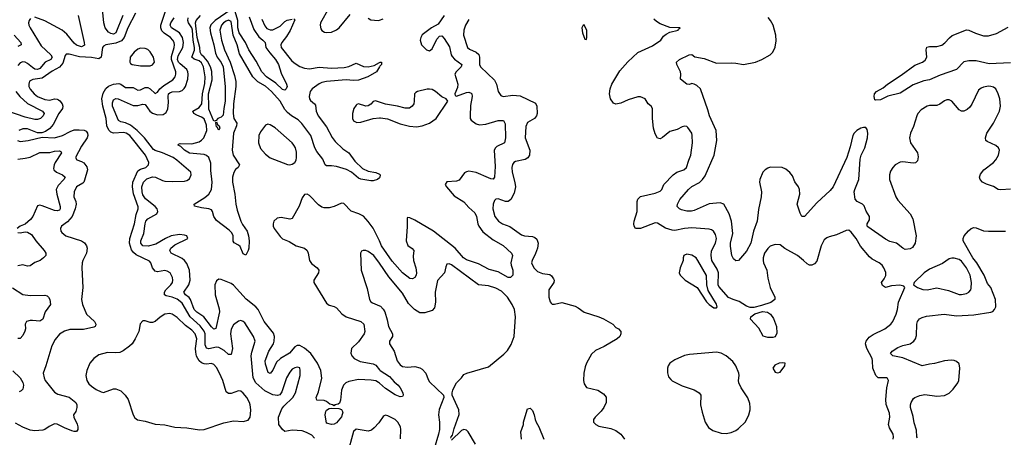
# Model space of a CAD drawing. Header units: inches. Extents: x 1843162 to 1959474, y 907081 to 1016326.
# Tile 68 of 256: x 1877065 to 1885099, y 934225 to 937636. Entities that reach past the tile are written whole.
import ezdxf

# ---------------------------------------------------------------- set-up
doc = ezdxf.new("R2010")
doc.units = ezdxf.units.IN
doc.header["$MEASUREMENT"] = 0
doc.layers.add('B8973', color=7, linetype='Continuous')
doc.layers.add('B8983', color=7, linetype='Continuous')

msp = doc.modelspace()

# ---------------------------------------------------------------- linework, layer by layer
at = {"layer": 'B8973', "color": 5}
for points, elevation in [([(1879470, 934218.7), (1879450, 934241.6), (1879405.3, 934265.3), (1879370, 934277.4), (1879290, 934283.1), (1879230, 934273.3), (1879210, 934289.7), (1879180.8, 934330), (1879177.3, 934390), (1879203.2, 934456.8), (1879219.6, 934480.4), (1879294.3, 934550), (1879316.4, 934590), (1879353.3, 934730), (1879354.5, 934770), (1879350, 934794), (1879330, 934798), (1879310, 934793.3), (1879290, 934781.6), (1879270, 934757.6), (1879242.2, 934710), (1879203.4, 934596.6), (1879186.8, 934573.2), (1879170, 934567.4), (1879130, 934573.6), (1879064.9, 934604.9), (1878993, 934670), (1878970.4, 934710), (1878954.5, 934890), (1878958.2, 934921.8), (1878985.4, 935010), (1878973.5, 935050), (1878901.3, 935161.3), (1878890, 935172), (1878870, 935178.4), (1878850, 935173.6), (1878810, 935145.1), (1878791, 935109), (1878784.8, 935070), (1878800.7, 934950), (1878790, 934903), (1878770, 934900.9), (1878734.2, 934934.2), (1878690, 934959), (1878670, 934961.1), (1878610, 934948.1), (1878590, 934952.3), (1878579.6, 934979.6), (1878577.7, 935070), (1878570, 935091.6), (1878537.2, 935137.2), (1878456, 935210), (1878390, 935320.5), (1878375.9, 935335.9), (1878350, 935353.5), (1878310, 935369.2), (1878260.2, 935380.2), (1878246.9, 935390), (1878248.1, 935410), (1878259.1, 935430), (1878298.9, 935470), (1878310.9, 935490.9), (1878315.5, 935510), (1878312.8, 935530), (1878292.6, 935570), (1878270, 935583.5), (1878250, 935587.4), (1878190, 935577.6), (1878170, 935583.5), (1878150, 935609.6), (1878135.3, 935650), (1878124.8, 935664.8), (1878015.3, 935715.3), (1877994.5, 935734.5), (1877977.8, 935757.8), (1877961.2, 935810), (1877963.6, 935850), (1878002.8, 935970), (1878014.9, 936045.1), (1878031.9, 936090), (1878032.3, 936107.7), (1877994.5, 936214.5), (1877987.2, 936270), (1877989, 936310), (1878030, 936402), (1878050, 936415.7), (1878094, 936430), (1878116.4, 936450), (1878119.8, 936470), (1878092.7, 936530), (1877965, 936690), (1877933.3, 936710), (1877914.2, 936714.2), (1877830, 936710.5), (1877810, 936717.7), (1877793.6, 936733.6), (1877777, 936770), (1877769.8, 936830), (1877742.5, 936930), (1877736.7, 936990), (1877745.2, 937034.8), (1877767.1, 937072.9), (1877790, 937092.5), (1877830, 937109.6), (1877874.9, 937114.9), (1877890.4, 937110.4), (1877930, 937083.3), (1877990, 937082.4), (1878030, 937059.3), (1878050, 937063.6), (1878090, 937082.2), (1878110, 937082), (1878130.4, 937070.4), (1878170, 937033.8), (1878190, 937043.6), (1878208, 937070), (1878240.9, 937099.1), (1878315.6, 937144.4), (1878335.2, 937170), (1878339.9, 937190), (1878338.3, 937210), (1878303.7, 937310), (1878304.2, 937335.8), (1878325.1, 937410), (1878328, 937430), (1878324.6, 937450), (1878314.5, 937470), (1878294.9, 937490), (1878245, 937525), (1878225.5, 937545.5), (1878216, 937570), (1878216.4, 937590), (1878263.5, 937730)], 740), ([(1877905.9, 937670), (1877851, 937529), (1877830, 937518), (1877810, 937522.1), (1877790, 937534.9), (1877762.5, 937570), (1877752.1, 937610), (1877737.4, 937750)], 720), ([(1878790, 937718.9), (1878659.3, 937630), (1878625.5, 937594.4), (1878617, 937570), (1878621.1, 937530), (1878649.2, 937430), (1878662, 937362), (1878677.2, 937330), (1878710, 937287.5), (1878725.6, 937250), (1878743, 937090), (1878743.3, 936970), (1878730.1, 936910), (1878724.4, 936855.6), (1878710, 936840.9), (1878681, 936830), (1878667.9, 936812.1), (1878650, 936807.3), (1878610, 936905.6), (1878608, 936928), (1878605.6, 937030), (1878635.6, 937144.4), (1878634.2, 937214.2), (1878622.9, 937250), (1878596.6, 937296.6), (1878571.1, 937331.1), (1878547.8, 937350), (1878537.5, 937370), (1878536.2, 937410), (1878514.1, 937490), (1878500.2, 937610), (1878504.6, 937630), (1878541.5, 937670)], 660), ([(1879588.6, 937731.4), (1879519.7, 937610), (1879516.9, 937590), (1879522.2, 937562.2), (1879530, 937548.2), (1879553.7, 937533.7), (1879570.4, 937530.4), (1879610, 937534.9), (1879650, 937552.7), (1879672.9, 937570), (1879762.5, 937677.5)], 720), ([(1877153.6, 937646.4), (1877142.2, 937630), (1877138.1, 937610), (1877141.2, 937590), (1877150.7, 937570), (1877241.3, 937421.3), (1877320.1, 937350), (1877331, 937329), (1877319.7, 937310), (1877272, 937288), (1877230, 937236.4), (1877210, 937228.6), (1877190, 937233.2), (1877170, 937244.6), (1877130, 937278.6), (1877110, 937289.4), (1877090, 937292.2), (1877070, 937284.2), (1877050, 937261.3)], 720), ([(1878010, 937689.8), (1877947.8, 937570), (1877918.1, 937490), (1877896.2, 937463.8), (1877850, 937443.4), (1877769.4, 937430.6), (1877750, 937420.5), (1877742, 937410), (1877730.1, 937330), (1877710, 937317), (1877650, 937327.3), (1877552.5, 937332.5), (1877470, 937354), (1877445.4, 937354.6), (1877435.6, 937344.4), (1877417.9, 937282.1), (1877390.8, 937249.2), (1877330, 937215.7), (1877250, 937157.2), (1877173.7, 937146.3), (1877146.5, 937133.5), (1877139.1, 937110), (1877141.2, 937090), (1877150, 937068.9), (1877182.8, 937030), (1877211.5, 937010), (1877270, 936984.6), (1877310, 936980.1), (1877350, 936988.5), (1877370, 936987.8), (1877382.2, 936982.2), (1877394.1, 936974.1), (1877411.7, 936950), (1877417.5, 936930), (1877413.6, 936910), (1877385.5, 936870), (1877339.7, 936780.3), (1877311.7, 936748.3), (1877276.7, 936723.3), (1877247.3, 936712.7), (1877210, 936712.8), (1877130, 936744.2), (1877090, 936745.6), (1877059.5, 936730)], 740), ([(1877543.3, 937670), (1877591.8, 937450), (1877593, 937427), (1877570, 937413.2), (1877530, 937426.9), (1877510, 937444.2), (1877450, 937517.2), (1877411.5, 937550), (1877270, 937626.1), (1877190, 937656)], 720), ([(1880000, 934668.6), (1879994, 934674), (1879970, 934686.4), (1879932.9, 934692.9), (1879830, 934698.7), (1879750, 934681.5), (1879726.5, 934670), (1879707.9, 934652.1), (1879691.3, 934610), (1879684.1, 934530), (1879674.6, 934505.4), (1879663, 934497), (1879637.3, 934490), (1879630, 934481.2), (1879619, 934490), (1879597.1, 934497.1), (1879570, 934517.8), (1879550, 934525), (1879488.6, 934528.6), (1879484.4, 934550), (1879502.2, 934597.8), (1879530.5, 934709.6), (1879521.9, 934770), (1879495.6, 934830), (1879440.2, 934910), (1879390, 934954.6), (1879350, 934974.6), (1879330, 934975), (1879310, 934965), (1879266.5, 934913.5), (1879192.5, 934870), (1879161.9, 934838.1), (1879130, 934773.6), (1879110, 934746), (1879093.4, 934753.4), (1879070, 934822.7), (1879068.8, 934851.2), (1879097, 934930), (1879135, 934990), (1879142.8, 935010), (1879143.2, 935050), (1879136, 935076), (1879059.9, 935170), (1879009.9, 935269.9), (1878993.5, 935290), (1878912.8, 935352.8), (1878810, 935467.1), (1878790, 935482), (1878710, 935515.4), (1878690, 935517.1), (1878670, 935502.7), (1878658.1, 935470), (1878661.5, 935390), (1878693.6, 935273.6), (1878694.4, 935250), (1878664.9, 935115.1), (1878650, 935108.2), (1878630, 935127), (1878568.3, 935208.3), (1878510, 935246.3), (1878490, 935269.9), (1878459.4, 935350), (1878447.2, 935367.2), (1878418.3, 935390), (1878406, 935410), (1878445.4, 935470), (1878455.1, 935510), (1878450.4, 935590), (1878430, 935643.9), (1878410.5, 935670), (1878390, 935686.2), (1878300.4, 935730), (1878290.8, 935750), (1878299.4, 935770), (1878330, 935797.7), (1878438.4, 935850), (1878429.4, 935870), (1878410, 935877.2), (1878370, 935881.6), (1878300.4, 935870), (1878254.7, 935850), (1878176.6, 935803.4), (1878113.3, 935786.7), (1878070, 935789.4), (1878053.7, 935810), (1878055.2, 935830), (1878078.5, 935890), (1878089.1, 935970), (1878095.8, 935990), (1878111.6, 936008.4), (1878183.1, 936050), (1878193.3, 936070), (1878188.1, 936090), (1878170.6, 936110), (1878092.7, 936172.7), (1878070, 936205.7), (1878063.4, 936230), (1878061.8, 936270), (1878076.9, 936310), (1878103.7, 936336.3), (1878150, 936351.7), (1878174.6, 936350), (1878230, 936322.9), (1878250, 936317.9), (1878310, 936313.5), (1878410, 936316.5), (1878430, 936321.6), (1878450, 936335.3), (1878464.8, 936370), (1878460.9, 936390), (1878347.6, 936490), (1878317.3, 936510), (1878230, 936549.5), (1878170, 936567.4), (1878156.8, 936576.8), (1878084.1, 936670), (1878023.2, 936730), (1877970, 936773.9), (1877930, 936793.3), (1877890, 936801.3), (1877871.4, 936811.4), (1877823.1, 936930), (1877822, 936958), (1877830, 936981.5), (1877850, 936991.9), (1877870, 936989.3), (1877990, 936935.4), (1878030, 936935.3), (1878070, 936946.6), (1878090, 936944.1), (1878127.2, 936890), (1878150, 936871.8), (1878190, 936860.1), (1878237, 936863), (1878260.6, 936879.4), (1878273.2, 936906.8), (1878280.6, 936959.4), (1878277.8, 937010), (1878280.9, 937030), (1878290, 937039.8), (1878310, 937047.6), (1878370, 937049.2), (1878390, 937057.9), (1878407, 937073), (1878417.3, 937090), (1878437.2, 937150), (1878441, 937190), (1878438.2, 937210), (1878429.3, 937229.3), (1878374.2, 937274.2), (1878361.5, 937290), (1878354.2, 937310), (1878359.4, 937340.6), (1878396.5, 937410), (1878400.7, 937450), (1878393.5, 937490), (1878370, 937527.5), (1878303.7, 937570), (1878293.2, 937590), (1878298.6, 937610), (1878325.7, 937650)], 720), ([(1880000, 936345.3), (1879984, 936330), (1879950, 936319.1), (1879930, 936320.5), (1879850, 936333.8), (1879830, 936341.8), (1879771.8, 936391.8), (1879733.2, 936413.2), (1879650, 936436.1), (1879610, 936442.2), (1879570, 936442.2), (1879558.3, 936450), (1879537.6, 936497.6), (1879490, 936560.9), (1879474.9, 936590), (1879440.3, 936690), (1879368.2, 936788.2), (1879337.9, 936817.9), (1879282.5, 936850), (1879250, 936877), (1879230, 936901.3), (1879191.4, 936971.4), (1879121.2, 937050), (1879070, 937093.5), (1879009, 937129), (1878967.5, 937170), (1878857.9, 937357.9), (1878841, 937430), (1878807.2, 937510), (1878790, 937620.3), (1878770, 937632), (1878750, 937624.4), (1878729.1, 937610), (1878711.7, 937590), (1878699.4, 937550), (1878712.5, 937467.5), (1878735.5, 937390), (1878783.4, 937290), (1878819.3, 937179.3), (1878829.2, 937130), (1878830.1, 937090), (1878810.9, 936950), (1878807, 936870), (1878812.6, 936830), (1878838.2, 936790), (1878835.6, 936770), (1878809.7, 936710), (1878798.5, 936570), (1878807.9, 936530), (1878859.7, 936450), (1878848.3, 936430), (1878827.2, 936412.8), (1878811.9, 936388.1), (1878802, 936350), (1878801.6, 936310), (1878822, 936210), (1878830.1, 936130), (1878840.5, 936080.5), (1878870.1, 935990), (1878883.3, 935963.3), (1878920.6, 935910), (1878932, 935870), (1878937.4, 935830), (1878936.1, 935770), (1878930.3, 935749.7), (1878910, 935714), (1878890, 935722.7), (1878863.1, 935783.1), (1878850, 935795.6), (1878814.2, 935814.2), (1878808, 935828), (1878806.8, 935870), (1878795.3, 935895.3), (1878775.8, 935915.8), (1878670, 935997), (1878650.4, 936030), (1878638.5, 936070), (1878630, 936082.3), (1878610, 936091.7), (1878550, 936098.6), (1878491.8, 936111.8), (1878488, 936130), (1878577.1, 936182.9), (1878610, 936212.4), (1878629.5, 936250), (1878636.6, 936310), (1878624.2, 936404.2), (1878624.8, 936464.8), (1878609.4, 936509.4), (1878590, 936525.9), (1878570, 936534.4), (1878450, 936546.3), (1878410.5, 936570), (1878379.8, 936599.8), (1878358.9, 936610), (1878361.8, 936618.2), (1878375.6, 936624.4), (1878470, 936623.1), (1878530, 936639.4), (1878550, 936652), (1878567.9, 936672.1), (1878591.5, 936730), (1878590, 936775.8), (1878570, 936825.7), (1878550, 936840.1), (1878510, 936855.1), (1878486.3, 936870), (1878478.2, 936890), (1878530, 936919.2), (1878551.1, 936948.9), (1878556.8, 937030), (1878576, 937116), (1878578.3, 937170), (1878564.8, 937250), (1878550, 937283.2), (1878530, 937300.9), (1878490, 937314.9), (1878470.3, 937330), (1878492.1, 937387.9), (1878492.8, 937410), (1878480.9, 937470), (1878475.1, 937550), (1878468.7, 937570), (1878442, 937610), (1878436.3, 937630), (1878438.8, 937650)], 680), ([(1878938.6, 937658.6), (1878976.9, 937556.9), (1879015.5, 937495.5), (1879050.3, 937470), (1879067.6, 937450), (1879074.5, 937410), (1879105.1, 937365.1), (1879153.2, 937310), (1879176.5, 937270), (1879199.5, 937199.5), (1879242.8, 937110), (1879247.3, 937090), (1879240.7, 937070), (1879230, 937059.3), (1879210, 937064.7), (1879156.6, 937116.6), (1879080.4, 937170), (1879040.2, 937210), (1878996.2, 937296.2), (1878934.1, 937390), (1878908.5, 937450), (1878857.1, 937530), (1878845.6, 937570), (1878845, 937630), (1878823.3, 937703.3)], 660), ([(1879041.4, 937641.4), (1879065.5, 937585.5), (1879083.1, 937563.1), (1879110, 937552.6), (1879130, 937554), (1879190, 937584.4), (1879230, 937621), (1879248.5, 937631.5), (1879290, 937641.2)], 680), ([(1879302, 937642), (1879310, 937636), (1879272.2, 937547.8), (1879241.8, 937498.2), (1879204.7, 937450), (1879196.6, 937430), (1879199.8, 937410), (1879283.7, 937303.7), (1879303.9, 937283.9), (1879350, 937254.5), (1879390, 937240.8), (1879430, 937235.8), (1879510, 937247.2), (1879610, 937240.6), (1879713.1, 937246.9), (1879750, 937254.4), (1879810, 937280.7), (1879870, 937254.7), (1879910, 937251.1), (1879957.5, 937262.5), (1880000, 937286.1)], 680), ([(1879910, 937647.6), (1879930, 937634.9), (1879990, 937628.5), (1880000, 937631.9)], 720), ([(1877019.9, 937510), (1877075.6, 937450), (1877077, 937430), (1877050, 937417.7)], 680), ([(1880000, 937250), (1879976.3, 937210), (1879906.2, 937170), (1879830, 937141.5), (1879790, 937139.1), (1879730, 937144.2), (1879568.7, 937131.3), (1879530, 937123.9), (1879507.6, 937112.4), (1879451.2, 937070), (1879436.4, 937050), (1879426.8, 937010), (1879429.5, 936990), (1879437.1, 936977.1), (1879472.1, 936950), (1879478.4, 936938.4), (1879483.9, 936890), (1879500.1, 936850), (1879570, 936759.8), (1879615, 936675), (1879640.6, 936640.6), (1879701.3, 936581.3), (1879751.4, 936550), (1879800.3, 936480.3), (1879861.5, 936421.5), (1879910, 936400.3), (1879970, 936388.7), (1880000, 936373.7)], 680), ([(1877034, 937050), (1877066.4, 937010), (1877130, 936950.6), (1877250.2, 936890), (1877264.1, 936870), (1877257.3, 936850), (1877236.5, 936830), (1877210, 936821.5), (1877190, 936821.3), (1877110, 936841), (1876970, 936888.6)], 720), ([(1880000, 936961.7), (1879967.4, 936972.6), (1879950, 936967), (1879930, 936945.1), (1879910, 936933.3), (1879889.7, 936929.7), (1879830, 936949.4), (1879816.7, 936943.3), (1879810, 936939.3), (1879792.7, 936910), (1879781.1, 936870), (1879780.3, 936830), (1879790.4, 936810), (1879816.9, 936796.9), (1879850, 936797.8), (1879950, 936827.9), (1880000, 936833.6)], 720), ([(1877046.7, 936650), (1877070, 936640.9), (1877134, 936650), (1877250, 936677.6), (1877350, 936670.2), (1877415.6, 936690), (1877476.5, 936723.5), (1877510, 936736.1), (1877550, 936737.8), (1877592.5, 936732.5), (1877606.5, 936726.5), (1877619.6, 936710), (1877622.2, 936690), (1877617.2, 936670), (1877570, 936602.6), (1877522, 936510), (1877531.8, 936491.8), (1877570, 936479.2), (1877590, 936467.5), (1877614.4, 936434.4), (1877617.5, 936410), (1877594.3, 936325.7), (1877589.4, 936310), (1877580, 936300), (1877530, 936269.7), (1877509.3, 936230), (1877508.3, 936190), (1877523.5, 936150), (1877525.9, 936130), (1877517.9, 936090), (1877494.3, 936030), (1877456.1, 935983.9), (1877405.5, 935950), (1877397.1, 935930), (1877401.6, 935910), (1877410, 935897.3), (1877440.7, 935870), (1877570, 935828.9), (1877593.8, 935813.8), (1877611.6, 935790), (1877616.9, 935770), (1877611.6, 935730), (1877579.5, 935670), (1877575.8, 935650), (1877572.2, 935610), (1877579.6, 935450), (1877568.8, 935350), (1877577.7, 935310), (1877610, 935230.4), (1877676, 935170), (1877685.7, 935150), (1877683.7, 935136.3), (1877681.6, 935130), (1877670, 935124.2), (1877587.2, 935107.2), (1877473.8, 935106.2), (1877430, 935092.3), (1877390, 935067), (1877354.8, 935025.2), (1877326.4, 934973.6), (1877279, 934810), (1877257, 934750), (1877264.6, 934710), (1877273.4, 934690), (1877350, 934594.9), (1877377.6, 934577.6), (1877470, 934552.7), (1877522.3, 934510), (1877531.5, 934490), (1877532.4, 934467.6), (1877523.9, 934436.1), (1877504, 934410), (1877506, 934390), (1877533.6, 934333.6), (1877539.1, 934310), (1877540.3, 934290), (1877530, 934272), (1877510, 934272.4), (1877490, 934278.9), (1877430, 934302.2), (1877370, 934334), (1877350, 934334.7), (1877306.1, 934313.9), (1877270.9, 934289.1), (1877255.5, 934284.5), (1877190, 934279.4), (1877150, 934284.7), (1877090, 934309.2), (1877030, 934342.3)], 740), ([(1877050, 936497), (1877110, 936504), (1877150, 936514.1), (1877230, 936552.4), (1877310, 936550.6), (1877350, 936561), (1877390, 936565.2), (1877400.9, 936560.9), (1877406, 936550), (1877355.1, 936470), (1877346.1, 936450), (1877342, 936422), (1877344.6, 936410), (1877365.4, 936390), (1877416, 936370), (1877435.8, 936350), (1877424.3, 936330), (1877378.3, 936281.7), (1877363.9, 936250), (1877368.7, 936211.3), (1877395.7, 936110), (1877396.3, 936090), (1877390, 936080.9), (1877370, 936075.2), (1877350, 936078.7), (1877250, 936116.5), (1877230, 936120.3), (1877210, 936114.7), (1877173.4, 936030), (1877154.6, 936005.4), (1877110, 935966.6), (1877070, 935949.6), (1877044.4, 935930)], 720), ([(1880000, 935828.7), (1879950, 935932.3), (1879910, 935988.2), (1879870, 936032.1), (1879833, 936050), (1879771.1, 936071.1), (1879710, 936134), (1879690, 936136.4), (1879630.6, 936109.4), (1879590, 936099.9), (1879550, 936099.9), (1879530, 936105.9), (1879502.8, 936122.8), (1879430, 936200.5), (1879410, 936211.3), (1879390.4, 936209.6), (1879370, 936180.9), (1879346.4, 936113.6), (1879290, 936012.8), (1879270, 936006.6), (1879198.9, 936021.1), (1879165.8, 936014.2), (1879139.3, 935990), (1879132.4, 935970), (1879134, 935950), (1879142.6, 935930), (1879190, 935864.6), (1879210, 935846.3), (1879263.2, 935823.2), (1879322, 935790), (1879390, 935769.4), (1879411.4, 935751.4), (1879419.4, 935730), (1879430, 935668.5), (1879445.5, 935645.5), (1879492.6, 935610), (1879505.4, 935590), (1879503.8, 935570), (1879464.7, 935510), (1879464.9, 935490), (1879570, 935319.6), (1879590, 935304), (1879630, 935293.6), (1879650, 935281.7), (1879693.4, 935233.4), (1879730, 935209.3), (1879848.2, 935170), (1879874, 935150), (1879880.8, 935090), (1879876.9, 935070), (1879830, 935004.2), (1879773.8, 934950), (1879768.2, 934911.8), (1879776.2, 934890), (1879794.3, 934870), (1879843.7, 934843.7), (1879950, 934825.5), (1879970, 934814.9), (1880000, 934777.5)], 720), ([(1877050, 935897.3), (1877070, 935894.9), (1877110, 935903.1), (1877130, 935901.7), (1877161.5, 935881.5), (1877196, 935830), (1877266, 935750), (1877278, 935730), (1877277.4, 935710), (1877260.4, 935690), (1877232.4, 935670), (1877190, 935654), (1877150, 935625.8), (1877130, 935622.4), (1877090, 935633.2), (1877050, 935626)], 720), ([(1880000, 935646.5), (1879955.6, 935710), (1879910, 935743.6), (1879890, 935751.8), (1879867.7, 935752.3), (1879854.8, 935745.2), (1879846.8, 935730), (1879851, 935590), (1879901.3, 935441.3), (1879920.3, 935350), (1879931.5, 935331.5), (1879943.2, 935323.2), (1880000, 935300.1)], 740), ([(1877005.7, 935445.7), (1877090, 935392.7), (1877150, 935382.8), (1877270, 935385.7), (1877290, 935379.5), (1877300.4, 935370), (1877311.8, 935350), (1877315.8, 935310), (1877273.6, 935250), (1877255.3, 935190), (1877230, 935172.8), (1877170, 935179.8), (1877150, 935179), (1877120.3, 935170), (1877109.3, 935150), (1877112.2, 935112.2), (1877106.6, 935093.4), (1877090, 935056.3), (1877070, 935033.7), (1877050, 935032)], 720), ([(1877009.5, 934769.5), (1877070, 934710.3), (1877090, 934673), (1877095.3, 934650), (1877090, 934619), (1877076.2, 934603.8), (1877062.4, 934597.6)], 720), ([(1880000, 934351.5), (1879995.3, 934344.7), (1879958.3, 934301.7), (1879936.7, 934283.3), (1879910, 934276.9), (1879810, 934290.8), (1879790, 934273.3), (1879736.6, 934083.4)], 740)]:
    msp.add_lwpolyline(points, dxfattribs=dict(at, elevation=elevation))
for points, elevation in [([(1878050, 937402.7), (1878030, 937394.5), (1877999.1, 937370), (1877968, 937330), (1877964, 937290), (1877970, 937278), (1877982, 937270), (1878050, 937259.1), (1878130, 937258.8), (1878150, 937266.8), (1878165.2, 937290), (1878158, 937330), (1878130, 937373.2), (1878110, 937392.7), (1878090, 937400.9)], 760), ([(1878690, 936734), (1878678, 936758), (1878670, 936760.9), (1878665.6, 936794.4), (1878670, 936802), (1878679.8, 936779.8), (1878692.7, 936770), (1878697.1, 936750)], 660), ([(1879090, 936782), (1879070, 936773.3), (1879030, 936720.5), (1879017.5, 936690), (1879013.8, 936630), (1879030, 936583.1), (1879070, 936539), (1879110, 936508.2), (1879250, 936454.3), (1879270, 936451.7), (1879290, 936456.5), (1879310, 936470.4), (1879321, 936490), (1879325.3, 936510), (1879324.9, 936555.1), (1879315, 936590), (1879303.5, 936610), (1879288.5, 936630), (1879150, 936753.8), (1879110, 936777.7)], 720), ([(1878290, 935237.3), (1878250, 935229.8), (1878212.6, 935207.4), (1878170, 935171.6), (1878150, 935162.9), (1878130, 935162.9), (1878090, 935176), (1878070, 935177.2), (1878048, 935152), (1878038, 935090), (1878007.7, 935030), (1877982, 934990), (1877960.7, 934970), (1877909.2, 934930.8), (1877882.2, 934917.8), (1877850, 934914.5), (1877782.2, 934917.8), (1877710, 934899.3), (1877670.6, 934870), (1877637.1, 934830), (1877613, 934770), (1877606, 934730), (1877612.4, 934690), (1877630, 934661.6), (1877650, 934642.4), (1877690, 934616.4), (1877730, 934595.5), (1877750, 934590.5), (1877830, 934620.3), (1877850, 934622), (1877890, 934604.4), (1877926.4, 934570), (1877950, 934533.4), (1877990.3, 934410), (1878004.8, 934384.8), (1878026.9, 934366.9), (1878090, 934356.5), (1878170, 934332.6), (1878250, 934327.5), (1878330, 934307.7), (1878430, 934301.5), (1878533.2, 934286.8), (1878570, 934289), (1878730, 934344.4), (1878810, 934359.3), (1878890, 934354.8), (1878930, 934366.8), (1878945.2, 934390), (1878950, 934414), (1878952, 934450), (1878947.3, 934490), (1878941.6, 934510), (1878918.4, 934550), (1878890, 934586.6), (1878870, 934602.7), (1878850, 934606), (1878790, 934582), (1878770, 934584.5), (1878750, 934597.2), (1878722.5, 934690), (1878696.2, 934750), (1878670, 934795.8), (1878650, 934819.1), (1878630, 934828.5), (1878590, 934822.4), (1878570, 934824.5), (1878550, 934833.1), (1878530.6, 934850.6), (1878509.2, 934889.2), (1878501.3, 934921.3), (1878499.9, 934950), (1878509.9, 935030), (1878498.1, 935070), (1878470, 935101.2), (1878418.6, 935138.6), (1878350, 935203.5), (1878310, 935230.9)], 760), ([(1879610, 934329), (1879570, 934342), (1879558.7, 934410), (1879562.7, 934437.3), (1879570, 934447.9), (1879590, 934461.1), (1879610, 934463.7), (1879670, 934461.3), (1879690, 934452), (1879701.2, 934430), (1879690, 934391.5), (1879650, 934344.5), (1879630, 934333.2)], 720)]:
    msp.add_lwpolyline(points, close=True, dxfattribs=dict(at, elevation=elevation))
at = {"layer": 'B8983', "color": 5}
for points, elevation in [([(1880530, 937669.7), (1880480.7, 937599.3), (1880426.5, 937570), (1880350, 937513.5), (1880337.6, 937490), (1880333.8, 937470), (1880344.9, 937430), (1880384.4, 937390), (1880410, 937382.6), (1880430, 937397), (1880470, 937476.4), (1880490, 937500.4), (1880510, 937504.4), (1880530, 937483.1), (1880573.2, 937413.2), (1880585.1, 937350), (1880594.5, 937334.5), (1880613.6, 937313.6), (1880671.8, 937270), (1880667.7, 937250), (1880626.3, 937210), (1880616.6, 937190), (1880640.5, 937110), (1880636.7, 937083.3), (1880615.8, 937030), (1880618, 937018), (1880630.5, 937010.5), (1880710, 937040.3), (1880730, 937043.7), (1880750, 937037.1), (1880754.9, 937030), (1880756.5, 937010), (1880744.5, 936935.5), (1880740.2, 936850), (1880742.3, 936830), (1880750, 936815.5), (1880790, 936784.2), (1880817.3, 936777.3), (1880870, 936783.2), (1880970, 936812), (1881012.3, 936812.3), (1881026.3, 936786.3), (1881029.1, 936670), (1881020.4, 936630), (1880959.1, 936600.9), (1880947.2, 936590), (1880937.7, 936570), (1880944.2, 936435.8), (1880938.3, 936350), (1880930, 936334.5), (1880910, 936336), (1880890, 936343.7), (1880790, 936389), (1880730, 936397.7), (1880710, 936393.8), (1880695.8, 936384.2), (1880650, 936326.3), (1880630, 936316.9), (1880550, 936311), (1880537.6, 936290), (1880547.2, 936270), (1880610, 936198.3), (1880688.1, 936148.1), (1880730, 936101.7), (1880778.2, 936058.2), (1880793.1, 936030), (1880803, 935970), (1880810.6, 935950.6), (1880844.1, 935904.1), (1880930, 935837.3), (1881011.3, 935791.3), (1881077.6, 935730), (1881087.2, 935710), (1881071.9, 935650), (1881074.8, 935630), (1881090.2, 935589.8), (1881090, 935549.5), (1881070, 935531.5), (1881050, 935531.1), (1880970, 935576.2), (1880895.9, 935595.9), (1880810, 935642.5), (1880710, 935673.6), (1880685.5, 935690), (1880618, 935770), (1880441.2, 935910), (1880290, 935999.9), (1880250, 936018), (1880230, 936021.2), (1880226.1, 936013.9), (1880227.5, 935947.5), (1880217.7, 935830), (1880231.4, 935791.4), (1880267.8, 935767.8), (1880280.7, 935750), (1880275.7, 935704.3), (1880277.6, 935670), (1880296.6, 935610), (1880303.6, 935570), (1880300.9, 935550), (1880290, 935529.6), (1880270, 935518.7), (1880250, 935521.7), (1880190, 935569), (1880105.3, 935665.3), (1880018.7, 935790), (1880000, 935828.7)], 720), ([(1880000, 937631.9), (1880030, 937642)], 720), ([(1880730, 937636.2), (1880702, 937590), (1880688.8, 937550), (1880687.9, 937510), (1880720.3, 937410), (1880736.2, 937396.2), (1880790, 937371), (1880811.1, 937351.1), (1880817.7, 937330), (1880817.2, 937270), (1880826.7, 937250), (1880940.8, 937140.8), (1880955.2, 937110), (1880970.2, 937050.2), (1880990, 937016.4), (1881010, 937007.7), (1881090, 937020.6), (1881150, 937014.5), (1881273.3, 936953.3), (1881284.2, 936930), (1881286.4, 936870), (1881282.2, 936850), (1881266.3, 936830), (1881210, 936795.1), (1881195.6, 936764.4), (1881190.3, 936670), (1881227.9, 936570), (1881223.9, 936530), (1881211.1, 936508.9), (1881190, 936494.5), (1881110, 936477.6), (1881096.4, 936470), (1881085.4, 936454.6), (1881081.2, 936430), (1881083.5, 936390), (1881105.5, 936305.5), (1881110.1, 936270.1), (1881100.4, 936219.6), (1881073.8, 936166.2), (1881050, 936150.8), (1881030, 936151.6), (1880970, 936171.9), (1880949.1, 936170.9), (1880939.5, 936160.5), (1880929.2, 936130.8), (1880927.1, 936090), (1880943.2, 936030), (1880972, 935990), (1881006, 935970), (1881065.7, 935945.8), (1881158.6, 935878.6), (1881184.7, 935870), (1881250, 935865.2), (1881270, 935857), (1881284.1, 935844.1), (1881295.2, 935810), (1881290.2, 935770), (1881274.6, 935725.4), (1881246, 935670), (1881242.4, 935650), (1881259.7, 935610), (1881290, 935578.8), (1881330, 935562.3), (1881390, 935554.4), (1881404.9, 935544.9), (1881420.9, 935520.9), (1881425.3, 935510), (1881423.7, 935490), (1881382.4, 935430), (1881383.8, 935370), (1881392.7, 935332.7), (1881400.9, 935320.9), (1881410, 935314), (1881430, 935313), (1881490, 935325.5), (1881596.7, 935296.7), (1881623.4, 935283.4), (1881670, 935246.8), (1881792, 935210), (1881830, 935194), (1881904.7, 935150), (1881930, 935122), (1881950.9, 935110.9), (1881970.7, 935090.7), (1881971, 935070), (1881962.8, 935050), (1881941, 935030), (1881834, 934966), (1881764.8, 934935.2), (1881730, 934904.5), (1881689.2, 934830.8), (1881678.9, 934801.1), (1881667.9, 934750), (1881664.9, 934690), (1881670, 934661), (1881690, 934633.4), (1881782.8, 934610), (1881830, 934580.4), (1881850, 934554), (1881850.3, 934510), (1881832, 934470), (1881810, 934439.5), (1881760.7, 934390), (1881746.8, 934370), (1881746.8, 934350), (1881767.3, 934330), (1881790, 934317.1), (1881890, 934296.4), (1881930, 934281.6), (1881970, 934250.4), (1881988, 934230), (1881999.3, 934210)], 740), ([(1884193.8, 934210), (1884196, 934230), (1884191.7, 934250), (1884163.3, 934303.3), (1884154.9, 934330), (1884165.3, 934390), (1884163.1, 934423.1), (1884134.1, 934494.2), (1884132.9, 934532.9), (1884141.6, 934630), (1884155.1, 934690), (1884146.3, 934706.3), (1884138, 934710), (1884070.9, 934710.9), (1884050.6, 934730.6), (1884026.9, 934790), (1884024.9, 934850), (1884020.2, 934870), (1883976.8, 934950), (1883966, 934990), (1883971.5, 935010), (1883997.8, 935042.2), (1884030, 935063.8), (1884124.5, 935110), (1884174, 935150), (1884189.6, 935170), (1884216.9, 935230), (1884228.2, 935270), (1884236.2, 935330), (1884288.7, 935450), (1884280.4, 935460.4), (1884247, 935467), (1884178.5, 935461.5), (1884130, 935449.5), (1884106.3, 935466.3), (1884097.2, 935490), (1884119.3, 935520.7), (1884131.9, 935548.1), (1884132.6, 935572.6), (1884115.6, 935610), (1884102.4, 935630), (1884078, 935650), (1884020.6, 935680.6), (1883998.2, 935698.2), (1883925.6, 935785.6), (1883890, 935847.8), (1883850, 935901.3), (1883830, 935917.6), (1883810, 935915.6), (1883730, 935879.5), (1883670, 935862.9), (1883650, 935854), (1883630, 935838), (1883604.6, 935790), (1883570, 935665.2), (1883550, 935640.9), (1883530, 935632), (1883510, 935632), (1883490, 935640.9), (1883462, 935670), (1883410.6, 935710.6), (1883307.7, 935767.7), (1883270, 935796.9), (1883230, 935799.7), (1883190, 935785.4), (1883170, 935768.3), (1883142.7, 935730), (1883131, 935690), (1883131, 935670), (1883135.2, 935650), (1883161.5, 935590), (1883170, 935526), (1883189.2, 935450), (1883227.1, 935370), (1883226.9, 935350), (1883193.8, 935326.2), (1883119.3, 935300.7), (1883054.8, 935285.2), (1883025.5, 935285.5), (1882995.7, 935295.7), (1882935, 935335), (1882887.8, 935350), (1882850, 935368.2), (1882770, 935455.8), (1882764.3, 935470), (1882766.4, 935570), (1882757.4, 935597.4), (1882712.7, 935670), (1882706.2, 935710), (1882711.5, 935748.5), (1882742, 935810), (1882751.3, 935850), (1882742.4, 935882.4), (1882726.6, 935910), (1882710, 935919.7), (1882690, 935924), (1882550, 935935.7), (1882490, 935929.8), (1882410, 935914.8), (1882390, 935917), (1882333.5, 935933.5), (1882270, 935974.8), (1882250, 935976.8), (1882130, 935929.8), (1882090, 935932), (1882078.9, 935950), (1882076, 935970), (1882078.2, 935990), (1882104.6, 936070), (1882104.1, 936150), (1882110, 936170.3), (1882130, 936191.3), (1882250, 936220.2), (1882290, 936235.8), (1882306, 936250), (1882320.4, 936290), (1882397.7, 936370), (1882427.6, 936390), (1882484.2, 936410), (1882506.9, 936430), (1882524.2, 936490), (1882542.2, 936530), (1882554.4, 936630), (1882553.6, 936690), (1882548.4, 936710), (1882516.8, 936756.8), (1882510, 936763.6), (1882490, 936766.6), (1882470, 936761), (1882430, 936738.7), (1882370, 936722.7), (1882310, 936672.7), (1882290, 936662.7), (1882270, 936669.2), (1882250, 936704), (1882237.4, 936750), (1882229.7, 936830), (1882229.5, 936909.5), (1882217.2, 936930), (1882194, 936950), (1882169.4, 936989.4), (1882130, 937007), (1882110, 937005.6), (1882030, 936981.4), (1881970, 936954), (1881930, 936946.4), (1881910, 936954), (1881885.8, 936990), (1881878.7, 937030), (1881883.2, 937070), (1881897.5, 937110), (1881963, 937217), (1882027.2, 937292.8), (1882110, 937369.1), (1882230, 937422), (1882296, 937470), (1882319.5, 937500.5), (1882341.4, 937518.6), (1882370, 937533), (1882439, 937550), (1882441.2, 937558.8), (1882454, 937570), (1882370, 937571.7), (1882290, 937603.2), (1882260.6, 937620.6), (1882239.8, 937639.8)], 740), ([(1885150, 936252.8), (1885070, 936247.6), (1885050, 936248.7), (1885010, 936272.5), (1884953.9, 936293.9), (1884921.6, 936310), (1884902.4, 936330), (1884897.4, 936350), (1884905.7, 936374.3), (1884932.8, 936410), (1885010, 936469.1), (1885030, 936490.3), (1885052.7, 936530), (1885060.4, 936570), (1885053, 936590), (1885030, 936609.7), (1884960.3, 936640.3), (1884949.7, 936650), (1884946.6, 936670), (1884956.2, 936710), (1885010.7, 936790), (1885059.8, 936890), (1885067.9, 936930), (1885061.8, 936990), (1885050, 937031.8), (1885030, 937071), (1885010, 937084.8), (1884990, 937090.8), (1884970, 937092.7), (1884930, 937085.3), (1884910, 937076.8), (1884890, 937059.1), (1884833.9, 936946.1), (1884817.4, 936922.6), (1884796.7, 936903.3), (1884770, 936889.9), (1884750, 936889.8), (1884730, 936900.7), (1884671, 936971), (1884650, 936981.8), (1884630, 936982.2), (1884610, 936973.3), (1884573.6, 936946.4), (1884550, 936935.3), (1884490, 936935.5), (1884470, 936929.9), (1884420.7, 936899.3), (1884394.8, 936870), (1884384.3, 936850), (1884357.5, 936762.5), (1884334.3, 936710), (1884325.3, 936670), (1884334, 936630), (1884391.4, 936550), (1884395.8, 936515.8), (1884390, 936482), (1884373.5, 936466.5), (1884355.8, 936464.2), (1884270, 936474.5), (1884250, 936472.5), (1884210, 936450.5), (1884189.1, 936430), (1884170, 936398.7), (1884161.4, 936370), (1884162.3, 936330), (1884213.6, 936190), (1884230, 936162.2), (1884332.1, 936050), (1884353.2, 936010), (1884379.6, 935870), (1884372.9, 935810), (1884350, 935775.1), (1884330, 935764.5), (1884290, 935759.5), (1884270, 935769.5), (1884219, 935810), (1884165.6, 935825.6), (1884130, 935842.4), (1883984.9, 935944.9), (1883979.1, 935950), (1883981.4, 935970), (1883998.6, 936001.4), (1883998.5, 936030), (1883971.2, 936071.2), (1883956.3, 936116.3), (1883941, 936130), (1883898, 936150), (1883883.6, 936170), (1883874.2, 936230), (1883878.4, 936250), (1883911.5, 936330), (1883921.9, 936498.1), (1883931.5, 936528.5), (1883961.6, 936590), (1883982.5, 936670), (1883985, 936710), (1883980.2, 936740.2), (1883970, 936754.4), (1883950, 936756.1), (1883930, 936750.5), (1883896.2, 936730), (1883875.6, 936710), (1883863.2, 936690), (1883841.7, 936598.3), (1883814, 936510), (1883702.6, 936270), (1883678.2, 936241.8), (1883570, 936141.1), (1883470, 936029.4), (1883448.5, 936028.5), (1883434.9, 936054.9), (1883409.7, 936129.7), (1883429.8, 936210), (1883428.2, 936250), (1883419.7, 936270), (1883390.9, 936310.9), (1883370, 936359.5), (1883350, 936387.6), (1883316, 936416), (1883288.1, 936428.1), (1883190, 936431.2), (1883170, 936424.7), (1883148.7, 936410), (1883130, 936389.5), (1883104.2, 936330), (1883102.4, 936310), (1883118, 936230), (1883115.2, 936190), (1883095, 936085), (1883083.7, 935990), (1883052.1, 935910), (1883030, 935809.6), (1882994.8, 935745.2), (1882930, 935669.4), (1882910, 935667.3), (1882890, 935682.9), (1882876.8, 935710), (1882865.6, 935785.6), (1882866.1, 935810), (1882884.1, 935890), (1882873.4, 935990), (1882854.4, 936050), (1882810, 936129.7), (1882781.1, 936141.1), (1882690, 936133.5), (1882570, 936077.8), (1882546.9, 936073.1), (1882510, 936073.5), (1882464.1, 936084.1), (1882449.4, 936090), (1882429.6, 936110), (1882431.8, 936130), (1882452.3, 936167.7), (1882523.5, 936250), (1882550, 936273.4), (1882612.4, 936307.6), (1882636.2, 936330), (1882659.2, 936360.8), (1882732.2, 936530), (1882755, 936650), (1882747.7, 936730), (1882692.9, 936850), (1882679.9, 936899.9), (1882619.6, 937070), (1882590, 937097.6), (1882570, 937109.6), (1882550, 937114.5), (1882530, 937107.3), (1882510, 937109.2), (1882457.2, 937150), (1882461.3, 937190), (1882457.4, 937210), (1882426, 937270), (1882425.2, 937290), (1882449, 937310), (1882529, 937350), (1882550, 937350.5), (1882573.5, 937333.5), (1882650, 937320.2), (1882750, 937282.3), (1882870, 937284.7), (1882910, 937282), (1882970, 937270.3), (1883069, 937290), (1883121.2, 937310), (1883189.3, 937350), (1883210, 937370.8), (1883230, 937411.3), (1883237.1, 937462.9), (1883235.1, 937510), (1883213.5, 937590), (1883192.6, 937630), (1883173.8, 937653.8)], 720), ([(1885150, 937282.6), (1884976.3, 937276.3), (1884870, 937299), (1884810, 937301.2), (1884769.2, 937290.8), (1884710, 937229.9), (1884576.9, 937183.1), (1884490, 937145.4), (1884444, 937136), (1884356.9, 937103.1), (1884250, 937037.1), (1884150, 937012.7), (1884090, 936981.6), (1884050, 936978), (1884041.6, 936981.6), (1884036.2, 937010), (1884039.5, 937030), (1884056, 937050), (1884110, 937080.5), (1884147, 937110), (1884257.9, 937182.1), (1884370, 937265.8), (1884431.8, 937288.2), (1884454.3, 937305.7), (1884466.2, 937330), (1884462.6, 937390), (1884468.5, 937411.5), (1884490, 937417.3), (1884550, 937417.1), (1884590, 937428.4), (1884614.2, 937445.8), (1884651.8, 937488.2), (1884674, 937506), (1884790, 937551.8), (1884810, 937549.4), (1884864.6, 937524.6), (1884930, 937505.4), (1884970, 937505.1), (1885036.2, 937523.8), (1885130, 937573.9)], 680), ([(1880000, 937286.1), (1880007, 937290), (1880018, 937290), (1880017.6, 937270), (1880003.7, 937256.3), (1880000, 937250)], 680), ([(1880000, 936833.6), (1880010, 936834.7), (1880066.4, 936826.4), (1880170, 936784.4), (1880246.4, 936766.4), (1880302, 936762), (1880350, 936768.9), (1880410, 936791.6), (1880462.6, 936830), (1880559.3, 936970), (1880544, 936990), (1880510, 937005.1), (1880457.2, 937050), (1880430, 937064.9), (1880410, 937069.9), (1880390, 937069.1), (1880310.7, 937050), (1880298.4, 937041.6), (1880287.6, 937030), (1880285.2, 936970), (1880280.2, 936950), (1880267.4, 936930), (1880245.8, 936914.2), (1880210, 936912.5), (1880149.2, 936930), (1880050, 936945), (1880000, 936961.7)], 720), ([(1880000, 936373.7), (1880007.3, 936370), (1880004.9, 936350), (1880000, 936345.3)], 680), ([(1884390, 934220.5), (1884384.8, 934230), (1884383.2, 934283.2), (1884362.5, 934342.5), (1884355.5, 934395.5), (1884334.7, 934470), (1884333, 934490), (1884338.9, 934510), (1884358.7, 934541.3), (1884370, 934551.7), (1884410, 934568.1), (1884450, 934575), (1884550, 934561.5), (1884610, 934567.6), (1884650, 934585.7), (1884681.5, 934618.5), (1884719.7, 934670), (1884728.6, 934690), (1884735.9, 934790), (1884730, 934825.1), (1884710, 934844.4), (1884690, 934852), (1884665.7, 934854.3), (1884610, 934849.7), (1884530, 934827.4), (1884490, 934823.9), (1884430, 934809.8), (1884270, 934873.5), (1884189, 934890), (1884169.6, 934910), (1884184.5, 934930), (1884230, 934958.6), (1884270, 934975.6), (1884330, 934988.4), (1884360.4, 935010), (1884373.8, 935030), (1884383.5, 935056.5), (1884385, 935150), (1884389.8, 935170), (1884407.4, 935192.6), (1884430, 935205.2), (1884465.6, 935214.4), (1884609.9, 935230.1), (1884710, 935217), (1884850, 935225.6), (1884990, 935246.9), (1885005.8, 935254.2), (1885019.7, 935270), (1885029, 935291), (1885027.9, 935350), (1884990, 935448.5), (1884962.9, 935482.9), (1884935, 935550), (1884874.5, 935650), (1884843.4, 935690), (1884762.3, 935830), (1884763.2, 935850), (1884772.9, 935870), (1884807.4, 935912.6), (1884830, 935929.5), (1884850, 935938), (1884870, 935937.5), (1884930, 935913), (1884969.2, 935909.2), (1885110, 935909.3)], 720), ([(1880582, 934218), (1880585.2, 934230), (1880596.5, 934243.5), (1880610, 934298), (1880652.3, 934412.3), (1880649.4, 934449.4), (1880593.2, 934570), (1880593.2, 934590), (1880599.3, 934610), (1880618, 934650), (1880629.5, 934670), (1880669.7, 934710.3), (1880690, 934738.4), (1880714, 934750), (1880890, 934801.3), (1881015, 934905), (1881044.4, 934935.6), (1881075.4, 934984.6), (1881098.7, 935050), (1881109.7, 935210), (1881103.1, 935270), (1881084.1, 935310), (1881044.8, 935370), (1880997.6, 935417.6), (1880950, 935442.7), (1880890, 935462), (1880810, 935470.4), (1880590, 935634.3), (1880570, 935642.9), (1880550, 935639), (1880541.3, 935618.7), (1880531.8, 935568.2), (1880473.8, 935506.2), (1880455.5, 935410), (1880459.4, 935330), (1880450, 935281.5), (1880430, 935262.4), (1880370, 935241.1), (1880330, 935242.7), (1880287.9, 935267.9), (1880237.4, 935317.4), (1880190, 935401.4), (1880076.7, 935536.7), (1880000, 935646.5)], 740), ([(1880000, 935300.1), (1880010, 935296), (1880032.5, 935272.5), (1880045.2, 935250), (1880064.2, 935184.2), (1880073.8, 935130), (1880107.4, 935070), (1880107, 935050), (1880082, 935010), (1880083.2, 934990), (1880121.2, 934930), (1880144.6, 934850), (1880170, 934818.2), (1880190, 934804.3), (1880230, 934798), (1880290, 934803.4), (1880330, 934793.5), (1880350, 934782.2), (1880378.7, 934750), (1880398, 934698), (1880410, 934679.5), (1880522.8, 934570), (1880526.8, 934550), (1880487.4, 934452.6), (1880483.7, 934410), (1880490.5, 934349.5), (1880490.6, 934290), (1880483, 934250), (1880446, 934130)], 740), ([(1880000, 934777.5), (1880006, 934770), (1880082.6, 934722.5), (1880119.8, 934679.8), (1880153.1, 934650), (1880170.3, 934630), (1880191.7, 934590), (1880193.7, 934570), (1880190, 934559), (1880170, 934554.7), (1880130, 934572.7), (1880050, 934623.9), (1880000, 934668.6)], 720), ([(1881159.3, 934210), (1881153.2, 934270), (1881176, 934330), (1881176, 934350), (1881206, 934450), (1881210, 934458), (1881230, 934464.7), (1881250, 934444.7), (1881264, 934410), (1881270.6, 934370), (1881279.1, 934350), (1881300.5, 934310), (1881341.6, 934210)], 720), ([(1880173.4, 934213.4), (1880176, 934290), (1880171.9, 934310), (1880150, 934347.8), (1880130, 934370.9), (1880070, 934400.7), (1880050, 934405.2), (1880038.8, 934401.2), (1880030, 934395.3), (1880000, 934351.5)], 740), ([(1880785.6, 934170), (1880724, 934270), (1880710, 934284), (1880690, 934289.2), (1880670, 934281.2), (1880590, 934202)], 740)]:
    msp.add_lwpolyline(points, dxfattribs=dict(at, elevation=elevation))
for points, elevation in [([(1881670, 937595.3), (1881662, 937590), (1881652, 937570), (1881658, 937530), (1881678, 937478), (1881690, 937474), (1881694, 937490), (1881692.5, 937547.5)], 760), ([(1882510, 935721.2), (1882490, 935714), (1882484.7, 935710), (1882478, 935690), (1882478, 935670), (1882454, 935610), (1882447.3, 935570), (1882454, 935550), (1882494.8, 935510), (1882593, 935450), (1882670, 935331), (1882690, 935310.8), (1882730, 935282.8), (1882750, 935282.8), (1882755.1, 935290), (1882750, 935312.7), (1882683.1, 935423.1), (1882672.8, 935470), (1882670, 935546), (1882598.7, 935670), (1882583.7, 935690), (1882550, 935711.8)], 760), ([(1884670, 935689.7), (1884650, 935682.6), (1884595.8, 935644.2), (1884490, 935597.3), (1884445.5, 935570), (1884364.7, 935490), (1884358, 935470), (1884392, 935450), (1884433.2, 935433.2), (1884470, 935430.6), (1884550, 935445.5), (1884644.1, 935424.1), (1884730, 935392.7), (1884750, 935390.4), (1884790, 935400.3), (1884810, 935410.4), (1884826, 935430), (1884830, 935444.7), (1884830.8, 935489.2), (1884820.6, 935550), (1884790, 935609.7), (1884750, 935663.9), (1884730, 935676.8), (1884690, 935688.6)], 740), ([(1883170, 935039.8), (1883131.1, 935051.1), (1883095.7, 935115.7), (1883028, 935190), (1883030.8, 935210), (1883064.8, 935235.2), (1883127.6, 935252.4), (1883166.5, 935246.5), (1883191.3, 935231.3), (1883215.9, 935195.9), (1883240.4, 935130), (1883243.4, 935076.6), (1883230, 935046.3), (1883210, 935040.4)], 740), ([(1882750, 934919.6), (1882530, 934902.4), (1882490, 934893.6), (1882410, 934857), (1882370.8, 934830), (1882357.3, 934810), (1882350.7, 934790), (1882350.7, 934750.7), (1882359.8, 934719.8), (1882378, 934698), (1882390, 934687.3), (1882470, 934645.5), (1882570, 934614), (1882610.8, 934590), (1882622.8, 934570), (1882620.5, 934490), (1882633, 934430), (1882659.1, 934350), (1882686.6, 934306.6), (1882721.1, 934281.1), (1882790, 934258.4), (1882830, 934255.3), (1882870, 934264.2), (1882910, 934282.3), (1882930, 934296.5), (1882987.1, 934352.9), (1883014.2, 934410), (1883025.7, 934450), (1883026.9, 934470), (1883022.6, 934502.6), (1883007.9, 934547.9), (1882952.7, 934630), (1882932.7, 934670), (1882929.3, 934690), (1882937.2, 934730), (1882933.2, 934750), (1882909.7, 934810), (1882885.2, 934845.2), (1882830, 934891.2), (1882790, 934911.5)], 760), ([(1883290, 934834), (1883261, 934830), (1883226.7, 934813.3), (1883211, 934790), (1883230, 934758), (1883250, 934751), (1883270, 934758.8), (1883309.2, 934810), (1883310.8, 934830.8)], 760)]:
    msp.add_lwpolyline(points, close=True, dxfattribs=dict(at, elevation=elevation))

doc.saveas('drawing.dxf')
